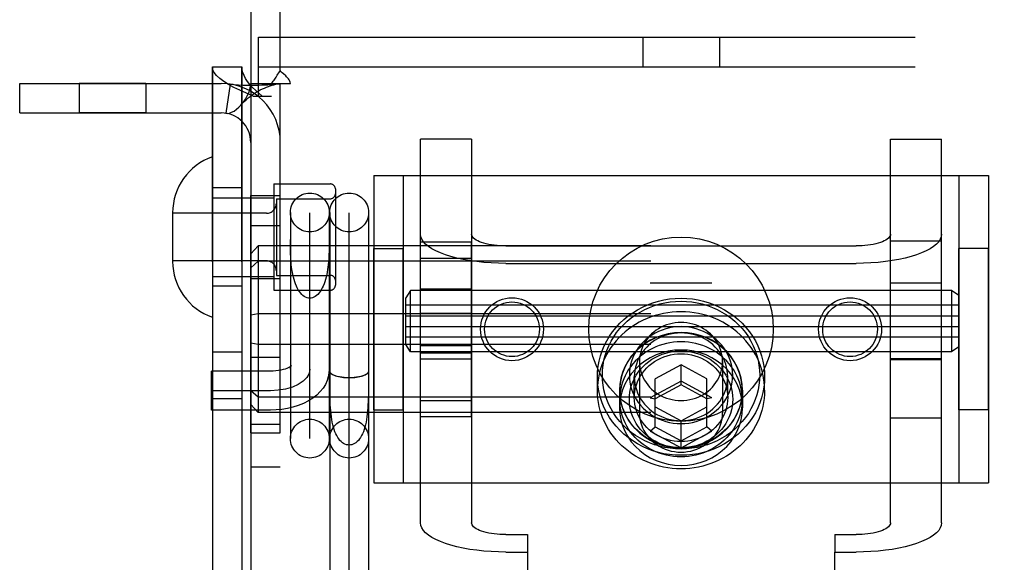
# Model space of a CAD drawing. Header units: inches. Extents: x 0 to 243, y 0 to 157.
# Tile 28 of 76: x 118.37 to 120.37, y 55.52 to 56.63. Entities that reach past the tile are written whole.
import ezdxf

# ---------------------------------------------------------------- set-up
doc = ezdxf.new("R2010")
doc.units = ezdxf.units.IN
doc.header["$LTSCALE"] = 13.357143
doc.header["$MEASUREMENT"] = 0
doc.linetypes.add('HIDDEN', pattern=[0.2, 0.1, -0.1])
doc.layers.get('0').update_dxf_attribs({"linetype": 'CONTINUOUS'})
for name, color, linetype in [('02___PRT_ALL_AXES', 7, 'CONTINUOUS'), ('03___PRT_ALL_CURVES', 7, 'CONTINUOUS'), ('DEFAULT_2', 8, 'HIDDEN')]:
    doc.layers.add(name, color=color, linetype=linetype)

msp = doc.modelspace()

# ---------------------------------------------------------------- linework, layer by layer
at = {"color": 3, "linetype": 'Continuous'}
msp.add_line((118.8394, 66.3734), (118.8394, 43.8734), dxfattribs=at)
at = {"layer": '02___PRT_ALL_AXES', "color": 8, "linetype": 'HIDDEN'}
for p, q in [((118.7614, 53.4644), (118.7614, 56.5324)), ((118.8214, 53.4644), (118.8214, 56.5324)), ((118.6261, 56.4984), (118.4901, 56.4984)), ((118.4901, 56.4984), (118.4901, 56.4384)), ((118.6261, 56.4984), (118.6261, 56.4384)), ((118.6261, 56.4384), (118.4901, 56.4384)), ((118.8864, 56.2939), (119.0014, 56.2939)), ((118.8864, 56.2939), (118.8864, 56.0779)), ((118.8214, 56.2859), (118.7614, 56.2859)), ((118.8394, 56.2704), (118.8994, 56.2704)), ((118.8394, 55.7874), (118.8394, 56.2704)), ((118.8994, 55.7874), (118.8994, 56.2704)), ((118.8394, 56.2094), (118.8994, 56.2094)), ((119.1844, 56.1761), (119.2884, 56.1761)), ((119.1844, 55.8207), (119.1844, 56.1761)), ((119.2884, 55.8207), (119.2884, 56.1761)), ((120.1404, 56.1784), (120.2444, 56.1784)), ((120.1404, 55.8184), (120.1404, 56.1784)), ((120.2444, 55.8184), (120.2444, 56.1784)), ((119.0894, 56.1624), (119.1494, 56.1624)), ((119.0894, 55.8344), (119.0894, 56.1624)), ((119.1494, 55.8344), (119.1494, 56.1624)), ((120.3394, 56.1624), (120.2794, 56.1624)), ((120.2794, 55.8344), (120.2794, 56.1624)), ((120.3394, 55.8344), (120.3394, 56.1624)), ((119.1844, 56.1432), (119.2884, 56.1432)), ((118.8394, 56.1014), (118.8994, 56.1014)), ((120.1404, 56.0928), (120.2444, 56.0928)), ((118.8214, 56.0859), (118.7614, 56.0859)), ((118.8864, 56.0779), (119.0014, 56.0779)), ((120.2644, 56.0773), (119.1644, 56.0773)), ((119.2884, 56.0798), (119.1844, 56.0798)), ((120.2794, 56.0473), (119.1544, 56.0473)), ((119.1544, 55.9823), (119.1544, 56.0473)), ((119.1844, 56.0312), (119.2884, 56.0312)), ((120.2794, 55.9823), (119.1544, 55.9823)), ((118.7614, 55.9524), (118.8214, 55.9524)), ((120.2644, 55.9523), (119.1644, 55.9523)), ((119.1844, 55.9656), (119.2884, 55.9656)), ((118.8394, 55.9414), (118.8994, 55.9414)), ((119.2884, 55.9498), (119.1844, 55.9498)), ((120.1404, 55.9368), (120.2444, 55.9368)), ((119.5444, 55.8742), (119.5444, 55.9016)), ((119.8844, 55.8742), (119.8844, 55.9016)), ((119.5894, 55.8742), (119.5894, 55.8387)), ((119.5899, 55.8558), (119.5899, 55.8742)), ((119.8389, 55.8558), (119.8389, 55.8742)), ((119.8394, 55.8742), (119.8394, 55.8387)), ((118.7614, 55.8574), (118.8214, 55.8574)), ((119.1844, 55.8535), (119.2884, 55.8535)), ((119.0894, 55.8344), (119.1494, 55.8344)), ((120.3394, 55.8344), (120.2794, 55.8344)), ((119.1844, 55.8207), (119.2884, 55.8207)), ((120.1404, 55.8184), (120.2444, 55.8184)), ((118.8394, 55.8054), (118.8994, 55.8054)), ((118.8394, 55.7874), (118.8994, 55.7874)), ((118.8394, 55.7184), (118.8994, 55.7184))]:
    msp.add_line(p, q, dxfattribs=at)
for points in [[(119.8844, 55.8742), (119.8841, 55.8826), (119.8834, 55.8909), (119.8823, 55.8992), (119.8806, 55.9075), (119.8786, 55.9156), (119.876, 55.9236), (119.8731, 55.9315), (119.8697, 55.9392), (119.8658, 55.9468), (119.8616, 55.9541), (119.8569, 55.9612), (119.8519, 55.9681), (119.8465, 55.9748), (119.8407, 55.9811), (119.8346, 55.9872), (119.8281, 55.993), (119.8213, 55.9984), (119.8143, 56.0035), (119.8069, 56.0082), (119.7994, 56.0126), (119.7915, 56.0166), (119.7835, 56.0202), (119.7753, 56.0234), (119.7669, 56.0262), (119.7584, 56.0285), (119.7497, 56.0305), (119.741, 56.032), (119.7321, 56.0331), (119.7233, 56.0338), (119.7144, 56.034), (119.7055, 56.0338), (119.6966, 56.0331), (119.6878, 56.032), (119.679, 56.0305), (119.6704, 56.0285), (119.6618, 56.0262), (119.6534, 56.0234), (119.6452, 56.0202), (119.6372, 56.0166), (119.6294, 56.0126), (119.6218, 56.0082), (119.6144, 56.0035), (119.6074, 55.9984), (119.6006, 55.993), (119.5941, 55.9872), (119.588, 55.9811), (119.5822, 55.9748), (119.5768, 55.9681), (119.5718, 55.9612), (119.5671, 55.9541), (119.5629, 55.9468), (119.5591, 55.9392), (119.5556, 55.9315), (119.5527, 55.9236), (119.5502, 55.9156), (119.5481, 55.9075), (119.5465, 55.8992), (119.5453, 55.8909), (119.5446, 55.8826), (119.5444, 55.8742)], [(119.8394, 55.8742), (119.8387, 55.8866), (119.8366, 55.8987), (119.8332, 55.9105), (119.8286, 55.922), (119.8226, 55.933), (119.8155, 55.9433), (119.8072, 55.9528), (119.798, 55.9615), (119.7878, 55.9693), (119.7769, 55.976), (119.7652, 55.9815), (119.753, 55.9859), (119.7403, 55.9891), (119.7274, 55.9911), (119.7144, 55.9917), (119.7013, 55.9911), (119.6884, 55.9891), (119.6757, 55.9859), (119.6635, 55.9815), (119.6519, 55.976), (119.6409, 55.9693), (119.6307, 55.9615), (119.6215, 55.9528), (119.6132, 55.9433), (119.6061, 55.933), (119.6002, 55.922), (119.5955, 55.9105), (119.5921, 55.8987), (119.5901, 55.8866), (119.5894, 55.8742)], [(119.8389, 55.8742), (119.8386, 55.8813), (119.8379, 55.8883), (119.8368, 55.8953), (119.8352, 55.9022), (119.8332, 55.909), (119.8308, 55.9157), (119.8279, 55.9223), (119.8246, 55.9286), (119.8209, 55.9348), (119.8168, 55.9407), (119.8124, 55.9464), (119.8075, 55.9518), (119.8024, 55.957), (119.7969, 55.9618), (119.7911, 55.9663), (119.7851, 55.9705), (119.7788, 55.9744), (119.7722, 55.9778), (119.7655, 55.9809), (119.7585, 55.9836), (119.7514, 55.9859), (119.7442, 55.9878), (119.7368, 55.9893), (119.7294, 55.9904), (119.7219, 55.991), (119.7144, 55.9912), (119.7068, 55.991), (119.6994, 55.9904), (119.6919, 55.9893), (119.6846, 55.9878), (119.6773, 55.9859), (119.6702, 55.9836), (119.6633, 55.9809), (119.6565, 55.9778), (119.6499, 55.9744), (119.6436, 55.9705), (119.6376, 55.9663), (119.6318, 55.9618), (119.6263, 55.957), (119.6212, 55.9518), (119.6164, 55.9464), (119.6119, 55.9407), (119.6078, 55.9348), (119.6041, 55.9286), (119.6008, 55.9223), (119.5979, 55.9157), (119.5955, 55.909), (119.5935, 55.9022), (119.5919, 55.8953), (119.5908, 55.8883), (119.5901, 55.8813), (119.5899, 55.8742)], [(119.8389, 55.8558), (119.8386, 55.8628), (119.8379, 55.8699), (119.8368, 55.8769), (119.8352, 55.8838), (119.8332, 55.8906), (119.8308, 55.8973), (119.8279, 55.9038), (119.8246, 55.9101), (119.8209, 55.9163), (119.8168, 55.9222), (119.8124, 55.9279), (119.8075, 55.9333), (119.8024, 55.9385), (119.7969, 55.9433), (119.7911, 55.9479), (119.7851, 55.9521), (119.7788, 55.9559), (119.7722, 55.9594), (119.7655, 55.9625), (119.7585, 55.9652), (119.7514, 55.9675), (119.7442, 55.9694), (119.7368, 55.9708), (119.7294, 55.9719), (119.7219, 55.9725), (119.7144, 55.9728), (119.7068, 55.9725), (119.6994, 55.9719), (119.6919, 55.9708), (119.6846, 55.9694), (119.6773, 55.9675), (119.6702, 55.9652), (119.6633, 55.9625), (119.6565, 55.9594), (119.6499, 55.9559), (119.6436, 55.9521), (119.6376, 55.9479), (119.6318, 55.9433), (119.6263, 55.9385), (119.6212, 55.9333), (119.6164, 55.9279), (119.6119, 55.9222), (119.6078, 55.9163), (119.6041, 55.9101), (119.6008, 55.9038), (119.5979, 55.8973), (119.5955, 55.8906), (119.5935, 55.8838), (119.5919, 55.8769), (119.5908, 55.8699), (119.5901, 55.8628), (119.5899, 55.8558)], [(119.8394, 55.8387), (119.8387, 55.851), (119.8366, 55.8631), (119.8332, 55.875), (119.8286, 55.8864), (119.8226, 55.8974), (119.8155, 55.9077), (119.8072, 55.9173), (119.798, 55.926), (119.7878, 55.9337), (119.7769, 55.9404), (119.7652, 55.946), (119.753, 55.9504), (119.7403, 55.9536), (119.7274, 55.9555), (119.7144, 55.9561), (119.7013, 55.9555), (119.6884, 55.9536), (119.6757, 55.9504), (119.6635, 55.946), (119.6519, 55.9404), (119.6409, 55.9337), (119.6307, 55.926), (119.6215, 55.9173), (119.6132, 55.9077), (119.6061, 55.8974), (119.6002, 55.8864), (119.5955, 55.875), (119.5921, 55.8631), (119.5901, 55.851), (119.5894, 55.8387)], [(119.8844, 55.8742), (119.8841, 55.8659), (119.8834, 55.8575), (119.8823, 55.8492), (119.8806, 55.841), (119.8786, 55.8329), (119.876, 55.8249), (119.8731, 55.817), (119.8697, 55.8093), (119.8658, 55.8017), (119.8616, 55.7944), (119.8569, 55.7872), (119.8519, 55.7803), (119.8465, 55.7737), (119.8407, 55.7673), (119.8346, 55.7613), (119.8281, 55.7555), (119.8213, 55.7501), (119.8143, 55.745), (119.8069, 55.7403), (119.7994, 55.7359), (119.7915, 55.7319), (119.7835, 55.7283), (119.7753, 55.7251), (119.7669, 55.7223), (119.7584, 55.7199), (119.7497, 55.718), (119.741, 55.7165), (119.7321, 55.7154), (119.7233, 55.7147), (119.7144, 55.7145), (119.7055, 55.7147), (119.6966, 55.7154), (119.6878, 55.7165), (119.679, 55.718), (119.6704, 55.7199), (119.6618, 55.7223), (119.6534, 55.7251), (119.6452, 55.7283), (119.6372, 55.7319), (119.6294, 55.7359), (119.6218, 55.7403), (119.6144, 55.745), (119.6074, 55.7501), (119.6006, 55.7555), (119.5941, 55.7613), (119.588, 55.7673), (119.5822, 55.7737), (119.5768, 55.7803), (119.5718, 55.7872), (119.5671, 55.7944), (119.5629, 55.8017), (119.5591, 55.8093), (119.5556, 55.817), (119.5527, 55.8249), (119.5502, 55.8329), (119.5481, 55.841), (119.5465, 55.8492), (119.5453, 55.8575), (119.5446, 55.8659), (119.5444, 55.8742)], [(119.5894, 55.8742), (119.5901, 55.8619), (119.5921, 55.8498), (119.5955, 55.8379), (119.6002, 55.8265), (119.6061, 55.8155), (119.6132, 55.8052), (119.6215, 55.7956), (119.6307, 55.7869), (119.6409, 55.7792), (119.6519, 55.7725), (119.6635, 55.7669), (119.6757, 55.7625), (119.6884, 55.7593), (119.7013, 55.7574), (119.7144, 55.7568), (119.7274, 55.7574), (119.7403, 55.7593), (119.753, 55.7625), (119.7652, 55.7669), (119.7769, 55.7725), (119.7878, 55.7792), (119.798, 55.7869), (119.8072, 55.7956), (119.8155, 55.8052), (119.8226, 55.8155), (119.8286, 55.8265), (119.8332, 55.8379), (119.8366, 55.8498), (119.8387, 55.8619), (119.8394, 55.8742)], [(119.8389, 55.8742), (119.8386, 55.8672), (119.8379, 55.8601), (119.8368, 55.8531), (119.8352, 55.8462), (119.8332, 55.8394), (119.8308, 55.8328), (119.8279, 55.8262), (119.8246, 55.8199), (119.8209, 55.8137), (119.8168, 55.8078), (119.8124, 55.8021), (119.8075, 55.7967), (119.8024, 55.7915), (119.7969, 55.7867), (119.7911, 55.7821), (119.7851, 55.778), (119.7788, 55.7741), (119.7722, 55.7706), (119.7655, 55.7676), (119.7585, 55.7648), (119.7514, 55.7625), (119.7442, 55.7606), (119.7368, 55.7592), (119.7294, 55.7581), (119.7219, 55.7575), (119.7144, 55.7572), (119.7068, 55.7575), (119.6994, 55.7581), (119.6919, 55.7592), (119.6846, 55.7606), (119.6773, 55.7625), (119.6702, 55.7648), (119.6633, 55.7676), (119.6565, 55.7706), (119.6499, 55.7741), (119.6436, 55.778), (119.6376, 55.7821), (119.6318, 55.7867), (119.6263, 55.7915), (119.6212, 55.7967), (119.6164, 55.8021), (119.6119, 55.8078), (119.6078, 55.8137), (119.6041, 55.8199), (119.6008, 55.8262), (119.5979, 55.8328), (119.5955, 55.8394), (119.5935, 55.8462), (119.5919, 55.8531), (119.5908, 55.8601), (119.5901, 55.8672), (119.5899, 55.8742)], [(119.8389, 55.8558), (119.8386, 55.8487), (119.8379, 55.8417), (119.8368, 55.8347), (119.8352, 55.8278), (119.8332, 55.821), (119.8308, 55.8143), (119.8279, 55.8078), (119.8246, 55.8014), (119.8209, 55.7952), (119.8168, 55.7893), (119.8124, 55.7836), (119.8075, 55.7782), (119.8024, 55.773), (119.7969, 55.7682), (119.7911, 55.7637), (119.7851, 55.7595), (119.7788, 55.7556), (119.7722, 55.7522), (119.7655, 55.7491), (119.7585, 55.7464), (119.7514, 55.7441), (119.7442, 55.7422), (119.7368, 55.7407), (119.7294, 55.7396), (119.7219, 55.739), (119.7144, 55.7388), (119.7068, 55.739), (119.6994, 55.7396), (119.6919, 55.7407), (119.6846, 55.7422), (119.6773, 55.7441), (119.6702, 55.7464), (119.6633, 55.7491), (119.6565, 55.7522), (119.6499, 55.7556), (119.6436, 55.7595), (119.6376, 55.7637), (119.6318, 55.7682), (119.6263, 55.773), (119.6212, 55.7782), (119.6164, 55.7836), (119.6119, 55.7893), (119.6078, 55.7952), (119.6041, 55.8014), (119.6008, 55.8078), (119.5979, 55.8143), (119.5955, 55.821), (119.5935, 55.8278), (119.5919, 55.8347), (119.5908, 55.8417), (119.5901, 55.8487), (119.5899, 55.8558)], [(119.5894, 55.8387), (119.5901, 55.8263), (119.5921, 55.8142), (119.5955, 55.8024), (119.6002, 55.7909), (119.6061, 55.7799), (119.6132, 55.7696), (119.6215, 55.7601), (119.6307, 55.7514), (119.6409, 55.7436), (119.6519, 55.7369), (119.6635, 55.7314), (119.6757, 55.727), (119.6884, 55.7238), (119.7013, 55.7218), (119.7144, 55.7212), (119.7274, 55.7218), (119.7403, 55.7238), (119.753, 55.727), (119.7652, 55.7314), (119.7769, 55.7369), (119.7878, 55.7436), (119.798, 55.7514), (119.8072, 55.7601), (119.8155, 55.7696), (119.8226, 55.7799), (119.8286, 55.7909), (119.8332, 55.8024), (119.8366, 55.8142), (119.8387, 55.8263), (119.8394, 55.8387)]]:
    msp.add_lwpolyline(points, dxfattribs=at)
for centre, radius in [((119.7144, 55.9984), 0.1875), ((119.3706, 55.9984), 0.064), ((119.3706, 55.9984), 0.0556), ((120.0581, 55.9984), 0.064), ((120.0581, 55.9984), 0.0556)]:
    msp.add_circle(centre, radius, dxfattribs=at)
at = {"layer": '03___PRT_ALL_CURVES', "color": 8, "linetype": 'HIDDEN'}
for p, q in [((118.9594, 55.7762), (118.9594, 56.2355)), ((119.0394, 55.4225), (119.0394, 56.2355)), ((118.8794, 55.8734), (118.7594, 55.8734))]:
    msp.add_line(p, q, dxfattribs=at)
msp.add_lwpolyline([(118.9594, 55.917), (118.9578, 55.9086), (118.9533, 55.9004), (118.946, 55.8929), (118.9359, 55.8862), (118.9239, 55.8808), (118.9101, 55.8767), (118.8952, 55.8743), (118.8794, 55.8734)], dxfattribs=at)
at = {"layer": 'DEFAULT_2', "color": 8, "linetype": 'HIDDEN'}
for p, q in [((119.6519, 58.0224), (119.6519, 52.7724)), ((119.7769, 58.0224), (119.7769, 52.7724)), ((118.8994, 56.5246), (118.8994, 57.3734)), ((118.8549, 56.5924), (120.5739, 56.5924)), ((118.8549, 56.4724), (118.8549, 56.5924)), ((119.6364, 56.5924), (119.6364, 56.5324)), ((119.7924, 56.5924), (119.7924, 56.5324)), ((118.7614, 56.5324), (118.8214, 56.5324)), ((118.7614, 56.5324), (118.7614, 53.4644)), ((118.8214, 56.5324), (118.8214, 53.4644)), ((118.8549, 56.5324), (120.5739, 56.5324)), ((118.3694, 56.4984), (118.7794, 56.4984)), ((118.3694, 56.4384), (118.3694, 56.4984)), ((118.7972, 56.4971), (118.7883, 56.4377)), ((118.8394, 56.4984), (118.881, 56.4984)), ((118.881, 56.4984), (118.9202, 56.4984)), ((118.8994, 53.4984), (118.8994, 56.4984)), ((118.8443, 56.4724), (118.8814, 56.4724)), ((118.3694, 56.4384), (118.7794, 56.4384)), ((119.2884, 56.3848), (119.1844, 56.3848)), ((119.1844, 55.6045), (119.1844, 56.3848)), ((119.2884, 56.3848), (119.2884, 55.6045)), ((120.1404, 56.3848), (120.2444, 56.3848)), ((120.1404, 55.6045), (120.1404, 56.3848)), ((120.2444, 55.6045), (120.2444, 56.3848)), ((119.0894, 56.3109), (120.3394, 56.3109)), ((119.0894, 56.3109), (119.0894, 55.6859)), ((119.1494, 56.3109), (119.1494, 55.6859)), ((120.2794, 56.3109), (120.2794, 55.6859)), ((120.3394, 56.3109), (120.3394, 55.6859)), ((119.0114, 56.2839), (119.0114, 56.0879)), ((118.7614, 56.2659), (118.8864, 56.2659)), ((118.8914, 56.2639), (119.0014, 56.2639)), ((118.8914, 56.2639), (118.8914, 56.1079)), ((118.6804, 56.2354), (118.6804, 56.1364)), ((118.8714, 56.2344), (118.6804, 56.2344)), ((118.9199, 56.2358), (118.9199, 55.7759)), ((118.9989, 56.2358), (118.9989, 55.7759)), ((118.9999, 56.2358), (118.9999, 55.4225)), ((119.0789, 56.2358), (119.0789, 55.4225)), ((118.9199, 56.1711), (118.9199, 56.1807)), ((118.8544, 56.1679), (118.8394, 56.1517)), ((122.3244, 56.1679), (118.8544, 56.1679)), ((118.8544, 56.1679), (118.8544, 55.8288)), ((119.3584, 56.1679), (120.0704, 56.1679)), ((118.8714, 56.1374), (118.6804, 56.1374)), ((118.8544, 56.1366), (118.8394, 56.1233)), ((122.3244, 56.1366), (118.8544, 56.1366)), ((119.3584, 56.1323), (120.0704, 56.1323)), ((118.7614, 56.1059), (118.8864, 56.1059)), ((118.8914, 56.1079), (119.0014, 56.1079)), ((119.7769, 56.0924), (119.6519, 56.0924)), ((119.1644, 56.0773), (119.1544, 56.0623)), ((119.1644, 55.9523), (119.1644, 56.0773)), ((120.2794, 56.0673), (120.2644, 56.0773)), ((120.2644, 56.0773), (120.2644, 55.9523)), ((119.1544, 56.0258), (119.1544, 56.0623)), ((118.8544, 56.0297), (118.8394, 56.0267)), ((122.3244, 56.0297), (118.8544, 56.0297)), ((119.1544, 56.0258), (120.2794, 56.0258)), ((119.1544, 56.0038), (120.2794, 56.0038)), ((119.1544, 55.9673), (119.1544, 56.0038)), ((118.8544, 55.9671), (118.8394, 55.9701)), ((122.3244, 55.9671), (118.8544, 55.9671)), ((119.1644, 55.9523), (119.1544, 55.9673)), ((119.7769, 55.9524), (119.6519, 55.9524)), ((120.2794, 55.9623), (120.2644, 55.9523)), ((119.1844, 55.9383), (119.2884, 55.9383)), ((119.6299, 55.9327), (119.6299, 55.8284)), ((119.7989, 55.9327), (119.7989, 55.8284)), ((120.2444, 55.9383), (120.1404, 55.9383)), ((118.8794, 55.9129), (118.7594, 55.9129)), ((118.7594, 55.8339), (118.7594, 55.9129)), ((118.9999, 55.913), (118.9999, 55.9129)), ((119.0789, 55.9129), (119.0789, 55.913)), ((119.7144, 55.9261), (119.6619, 55.8976)), ((119.7669, 55.8976), (119.7144, 55.9261)), ((119.7144, 55.8851), (119.7144, 55.9261)), ((118.9999, 55.8847), (118.9999, 55.8987)), ((119.6194, 55.8592), (119.6194, 55.9016)), ((119.7144, 55.8925), (119.6519, 55.8586)), ((119.6619, 55.7996), (119.6619, 55.8976)), ((119.7769, 55.8586), (119.7144, 55.8925)), ((119.7669, 55.7996), (119.7669, 55.8976)), ((119.8094, 55.8592), (119.8094, 55.9016)), ((118.8544, 55.8602), (118.8394, 55.8734)), ((119.7144, 55.8851), (119.6619, 55.8566)), ((119.7669, 55.8566), (119.7144, 55.8851)), ((122.3244, 55.8602), (118.8544, 55.8602)), ((119.6519, 55.8586), (119.6619, 55.8566)), ((119.7769, 55.8586), (119.7669, 55.8566)), ((118.8794, 55.8339), (118.7594, 55.8339)), ((118.8544, 55.8288), (118.8394, 55.8451)), ((119.6619, 55.8407), (119.7144, 55.8122)), ((119.7144, 55.8122), (119.7669, 55.8407)), ((122.3244, 55.8288), (118.8544, 55.8288)), ((119.7144, 55.7569), (119.7144, 55.8122)), ((119.6519, 55.7908), (119.6619, 55.7996)), ((119.6519, 55.7908), (119.7144, 55.7569)), ((119.6619, 55.7996), (119.7144, 55.7711)), ((119.7144, 55.7711), (119.7669, 55.7996)), ((119.7144, 55.7569), (119.7769, 55.7908)), ((119.7769, 55.7908), (119.7669, 55.7996)), ((119.0894, 55.6859), (120.3394, 55.6859)), ((119.3584, 55.5806), (119.4019, 55.5806)), ((119.4019, 55.5806), (119.4019, 55.545)), ((120.0269, 55.5806), (120.0704, 55.5806)), ((120.0269, 55.5806), (120.0269, 55.545)), ((119.3584, 55.545), (119.4019, 55.545)), ((119.4019, 55.545), (119.4019, 54.6053)), ((120.0269, 55.545), (120.0704, 55.545)), ((120.0269, 54.6053), (120.0269, 55.545))]:
    msp.add_line(p, q, dxfattribs=at)
for points in [[(118.8443, 56.4724), (118.8303, 56.4784), (118.8171, 56.4844), (118.8049, 56.4904), (118.7939, 56.4964), (118.7843, 56.5024), (118.7762, 56.5084), (118.7698, 56.5144), (118.7651, 56.5204), (118.7623, 56.5264), (118.7614, 56.5324)], [(118.8628, 56.4724), (118.8558, 56.4784), (118.8492, 56.4844), (118.8431, 56.4904), (118.8376, 56.4964), (118.8328, 56.5024), (118.8288, 56.5084), (118.8256, 56.5144), (118.8232, 56.5204), (118.8218, 56.5264), (118.8214, 56.5324)], [(118.881, 56.4984), (118.8832, 56.5008), (118.8851, 56.503), (118.8868, 56.5052), (118.8882, 56.5072), (118.8896, 56.5092), (118.8908, 56.5112), (118.8933, 56.5153)], [(118.8933, 56.5153), (118.8947, 56.5176), (118.8963, 56.52), (118.8978, 56.5223), (118.8994, 56.5246)], [(118.9058, 56.5179), (118.9035, 56.52), (118.9014, 56.5222), (118.8994, 56.5246)], [(118.9202, 56.4984), (118.9196, 56.5007), (118.9188, 56.5031), (118.9175, 56.5055), (118.9159, 56.5079), (118.9142, 56.5099), (118.9123, 56.5119), (118.9103, 56.5138), (118.9058, 56.5179)], [(118.7972, 56.4971), (118.8056, 56.4961), (118.8146, 56.4954), (118.8236, 56.495), (118.8324, 56.4949), (118.8406, 56.4949), (118.8483, 56.495), (118.8553, 56.4952), (118.8618, 56.4954), (118.8679, 56.4956), (118.8737, 56.4959), (118.8792, 56.4963), (118.8842, 56.4966), (118.8886, 56.497), (118.8924, 56.4973), (118.8954, 56.4976), (118.8969, 56.4978)], [(118.8193, 56.4545), (118.8198, 56.4551), (118.8242, 56.4605), (118.8283, 56.4665), (118.832, 56.4729), (118.8351, 56.4796), (118.8375, 56.4863), (118.8389, 56.4926), (118.8394, 56.4984)], [(118.8193, 56.4545), (118.8221, 56.4575), (118.826, 56.4615), (118.83, 56.4653), (118.8341, 56.4688), (118.8381, 56.472), (118.8422, 56.4751), (118.8463, 56.4779), (118.8504, 56.4805), (118.8546, 56.483), (118.8587, 56.4852), (118.8629, 56.4873), (118.867, 56.4891), (118.8711, 56.4908), (118.8751, 56.4923), (118.879, 56.4937), (118.8829, 56.4948), (118.8865, 56.4958), (118.8901, 56.4966), (118.8934, 56.4973), (118.8965, 56.4978), (118.8976, 56.4979)], [(118.8976, 56.4979), (118.8989, 56.4982), (118.8994, 56.4984)], [(118.7883, 56.4377), (118.7917, 56.4376), (118.7958, 56.4382), (118.8004, 56.4397), (118.8053, 56.4423), (118.8103, 56.4458), (118.8152, 56.4502), (118.8193, 56.4545)], [(119.3584, 56.1323), (119.3431, 56.1326), (119.3281, 56.1332), (119.3133, 56.1344), (119.2988, 56.1359), (119.2848, 56.1379), (119.2714, 56.1403), (119.2586, 56.1431), (119.2465, 56.1462), (119.2353, 56.1498), (119.2251, 56.1536), (119.2158, 56.1577), (119.2077, 56.1621), (119.2007, 56.1667), (119.1949, 56.1715), (119.1903, 56.1764), (119.187, 56.1815), (119.185, 56.1866), (119.1844, 56.1918)], [(119.3584, 56.1679), (119.3522, 56.168), (119.3462, 56.1683), (119.3402, 56.1687), (119.3344, 56.1693), (119.3288, 56.1701), (119.3234, 56.1711), (119.3182, 56.1722), (119.3134, 56.1735), (119.3089, 56.1749), (119.3047, 56.1764), (119.301, 56.1781), (119.2977, 56.1799), (119.2949, 56.1817), (119.2926, 56.1836), (119.2907, 56.1856), (119.2894, 56.1877), (119.2886, 56.1897), (119.2884, 56.1918)], [(120.1404, 56.1918), (120.1401, 56.1897), (120.1393, 56.1877), (120.138, 56.1856), (120.1361, 56.1836), (120.1338, 56.1817), (120.131, 56.1799), (120.1277, 56.1781), (120.124, 56.1764), (120.1199, 56.1749), (120.1154, 56.1735), (120.1105, 56.1722), (120.1054, 56.1711), (120.0999, 56.1701), (120.0943, 56.1693), (120.0885, 56.1687), (120.0825, 56.1683), (120.0765, 56.168), (120.0704, 56.1679)], [(120.2444, 56.1918), (120.2437, 56.1866), (120.2417, 56.1815), (120.2384, 56.1764), (120.2339, 56.1715), (120.2281, 56.1667), (120.221, 56.1621), (120.2129, 56.1577), (120.2036, 56.1536), (120.1934, 56.1498), (120.1822, 56.1462), (120.1702, 56.1431), (120.1574, 56.1403), (120.1439, 56.1379), (120.1299, 56.1359), (120.1154, 56.1344), (120.1006, 56.1332), (120.0856, 56.1326), (120.0704, 56.1323)], [(118.9594, 56.0615), (118.9565, 56.0617), (118.9537, 56.0624), (118.9509, 56.0635), (118.9481, 56.065), (118.9455, 56.067), (118.9429, 56.0693), (118.9404, 56.0721), (118.9381, 56.0752), (118.9359, 56.0786), (118.9339, 56.0823), (118.932, 56.0863), (118.9303, 56.0906), (118.9287, 56.0951), (118.9273, 56.0997), (118.926, 56.1046), (118.9249, 56.1095), (118.924, 56.1146), (118.9231, 56.1197), (118.9224, 56.1249), (118.9218, 56.1302), (118.9213, 56.1354), (118.9209, 56.1407), (118.9206, 56.1459), (118.9204, 56.1511), (118.9202, 56.1562), (118.9201, 56.1612), (118.92, 56.1662), (118.9199, 56.1711)], [(118.9988, 56.1807), (118.9988, 56.1711), (118.9987, 56.1662), (118.9986, 56.1612), (118.9985, 56.1562), (118.9983, 56.1511), (118.9981, 56.1459), (118.9978, 56.1407), (118.9974, 56.1354), (118.9969, 56.1302), (118.9963, 56.1249), (118.9956, 56.1197), (118.9947, 56.1146), (118.9938, 56.1095), (118.9927, 56.1046), (118.9914, 56.0997), (118.99, 56.0951), (118.9884, 56.0906), (118.9867, 56.0863), (118.9848, 56.0823), (118.9828, 56.0786), (118.9806, 56.0752), (118.9783, 56.0721), (118.9758, 56.0693), (118.9733, 56.067), (118.9706, 56.065), (118.9679, 56.0635), (118.9651, 56.0624), (118.9622, 56.0617), (118.9594, 56.0615)], [(119.5444, 55.9016), (119.5447, 55.9123), (119.5459, 55.923), (119.5478, 55.9337), (119.5505, 55.9443), (119.554, 55.9547), (119.5582, 55.9648), (119.5632, 55.9747), (119.5689, 55.9843), (119.5753, 55.9934), (119.5823, 56.0022), (119.5899, 56.0104), (119.5981, 56.0182), (119.6069, 56.0254), (119.6161, 56.032), (119.6258, 56.038), (119.636, 56.0434), (119.6465, 56.0481), (119.6573, 56.0521), (119.6684, 56.0554), (119.6797, 56.058), (119.6912, 56.0599), (119.7027, 56.061), (119.7144, 56.0613), (119.726, 56.061), (119.7376, 56.0599), (119.749, 56.058), (119.7603, 56.0554), (119.7714, 56.0521), (119.7822, 56.0481), (119.7927, 56.0434), (119.8029, 56.038), (119.8126, 56.032), (119.8218, 56.0254), (119.8306, 56.0182), (119.8388, 56.0104), (119.8464, 56.0022), (119.8534, 55.9934), (119.8598, 55.9843), (119.8655, 55.9747), (119.8705, 55.9648), (119.8747, 55.9547), (119.8782, 55.9443), (119.8809, 55.9337), (119.8828, 55.923), (119.884, 55.9123), (119.8844, 55.9016)], [(119.5544, 55.905), (119.5547, 55.9151), (119.5558, 55.9252), (119.5576, 55.9352), (119.5602, 55.9452), (119.5634, 55.955), (119.5674, 55.9645), (119.5721, 55.9738), (119.5775, 55.9828), (119.5834, 55.9915), (119.59, 55.9997), (119.5972, 56.0074), (119.605, 56.0147), (119.6132, 56.0215), (119.6219, 56.0277), (119.6311, 56.0334), (119.6406, 56.0384), (119.6505, 56.0429), (119.6607, 56.0466), (119.6711, 56.0498), (119.6817, 56.0522), (119.6925, 56.054), (119.7034, 56.055), (119.7144, 56.0554), (119.7253, 56.055), (119.7362, 56.054), (119.747, 56.0522), (119.7576, 56.0498), (119.7681, 56.0467), (119.7782, 56.0429), (119.7881, 56.0384), (119.7977, 56.0334), (119.8068, 56.0277), (119.8155, 56.0215), (119.8238, 56.0147), (119.8315, 56.0074), (119.8387, 55.9997), (119.8453, 55.9915), (119.8513, 55.9828), (119.8566, 55.9739), (119.8613, 55.9645), (119.8653, 55.955), (119.8685, 55.9452), (119.8711, 55.9352), (119.8729, 55.9252), (119.874, 55.9151), (119.8744, 55.905)], [(119.7144, 56.0121), (119.7083, 56.0119), (119.7023, 56.0113), (119.6964, 56.0103), (119.6906, 56.0089), (119.6848, 56.0071), (119.6793, 56.005), (119.6739, 56.0024), (119.6687, 55.9995), (119.6637, 55.9963), (119.659, 55.9927), (119.6546, 55.9889), (119.6505, 55.9847), (119.6467, 55.9803), (119.6433, 55.9757), (119.6402, 55.9708), (119.6375, 55.9657), (119.6352, 55.9605), (119.6333, 55.9551), (119.6318, 55.9496), (119.6307, 55.944), (119.6301, 55.9384), (119.6299, 55.9327)], [(119.7989, 55.9327), (119.7986, 55.9384), (119.798, 55.944), (119.7969, 55.9496), (119.7954, 55.9551), (119.7935, 55.9605), (119.7912, 55.9657), (119.7885, 55.9708), (119.7854, 55.9757), (119.782, 55.9803), (119.7782, 55.9847), (119.7741, 55.9889), (119.7697, 55.9927), (119.765, 55.9963), (119.76, 55.9995), (119.7549, 56.0024), (119.7495, 56.005), (119.7439, 56.0071), (119.7382, 56.0089), (119.7323, 56.0103), (119.7264, 56.0113), (119.7204, 56.0119), (119.7144, 56.0121)], [(119.8194, 55.905), (119.8191, 55.9122), (119.8182, 55.9194), (119.8168, 55.9266), (119.8148, 55.9337), (119.8122, 55.9407), (119.8091, 55.9476), (119.8054, 55.9542), (119.8012, 55.9605), (119.7965, 55.9664), (119.7914, 55.972), (119.7859, 55.9773), (119.7799, 55.9821), (119.7736, 55.9865), (119.767, 55.9904), (119.76, 55.9939), (119.7528, 55.9968), (119.7454, 55.9993), (119.7378, 56.0012), (119.73, 56.0026), (119.7222, 56.0034), (119.7144, 56.0037), (119.7065, 56.0034), (119.6987, 56.0026), (119.6909, 56.0012), (119.6833, 55.9993), (119.6759, 55.9968), (119.6687, 55.9939), (119.6617, 55.9904), (119.6551, 55.9865), (119.6488, 55.9821), (119.6428, 55.9773), (119.6373, 55.972), (119.6322, 55.9664), (119.6275, 55.9604), (119.6233, 55.9541), (119.6196, 55.9476), (119.6165, 55.9407), (119.6139, 55.9337), (119.6119, 55.9266), (119.6105, 55.9194), (119.6096, 55.9122), (119.6094, 55.905)], [(119.8094, 55.9016), (119.8091, 55.9081), (119.8083, 55.9146), (119.8071, 55.9211), (119.8052, 55.9276), (119.8029, 55.9339), (119.8001, 55.9401), (119.7967, 55.9461), (119.7929, 55.9518), (119.7887, 55.9572), (119.7841, 55.9622), (119.7791, 55.967), (119.7737, 55.9713), (119.768, 55.9753), (119.762, 55.9789), (119.7557, 55.982), (119.7491, 55.9847), (119.7424, 55.9869), (119.7355, 55.9886), (119.7285, 55.9899), (119.7215, 55.9906), (119.7144, 55.9909), (119.7072, 55.9906), (119.7002, 55.9899), (119.6932, 55.9886), (119.6863, 55.9869), (119.6796, 55.9847), (119.673, 55.982), (119.6668, 55.9789), (119.6607, 55.9753), (119.655, 55.9713), (119.6496, 55.967), (119.6446, 55.9622), (119.64, 55.9571), (119.6358, 55.9517), (119.632, 55.946), (119.6286, 55.9401), (119.6258, 55.9339), (119.6235, 55.9276), (119.6217, 55.9211), (119.6204, 55.9146), (119.6196, 55.9081), (119.6194, 55.9016)], [(119.6094, 55.8558), (119.6096, 55.863), (119.6105, 55.8702), (119.6119, 55.8774), (119.6139, 55.8845), (119.6165, 55.8915), (119.6196, 55.8983), (119.6233, 55.9049), (119.6275, 55.9112), (119.6322, 55.9172), (119.6373, 55.9228), (119.6428, 55.928), (119.6488, 55.9328), (119.6551, 55.9372), (119.6617, 55.9412), (119.6687, 55.9446), (119.6759, 55.9476), (119.6833, 55.95), (119.6909, 55.952), (119.6987, 55.9533), (119.7065, 55.9542), (119.7144, 55.9544), (119.7222, 55.9542), (119.73, 55.9533), (119.7378, 55.952), (119.7454, 55.95), (119.7528, 55.9476), (119.76, 55.9446), (119.767, 55.9412), (119.7736, 55.9372), (119.7799, 55.9328), (119.7859, 55.928), (119.7914, 55.9228), (119.7965, 55.9172), (119.8012, 55.9112), (119.8054, 55.9049), (119.8091, 55.8983), (119.8122, 55.8915), (119.8148, 55.8845), (119.8168, 55.8774), (119.8182, 55.8702), (119.8191, 55.863), (119.8194, 55.8558)], [(119.6194, 55.8592), (119.6196, 55.8657), (119.6204, 55.8722), (119.6217, 55.8787), (119.6235, 55.8852), (119.6258, 55.8915), (119.6286, 55.8977), (119.632, 55.9036), (119.6358, 55.9093), (119.64, 55.9147), (119.6446, 55.9198), (119.6496, 55.9245), (119.655, 55.9289), (119.6607, 55.9329), (119.6668, 55.9364), (119.673, 55.9396), (119.6796, 55.9423), (119.6863, 55.9445), (119.6932, 55.9462), (119.7002, 55.9475), (119.7072, 55.9482), (119.7144, 55.9485), (119.7215, 55.9482), (119.7285, 55.9475), (119.7355, 55.9462), (119.7424, 55.9445), (119.7491, 55.9423), (119.7557, 55.9396), (119.762, 55.9364), (119.768, 55.9329), (119.7737, 55.9289), (119.7791, 55.9245), (119.7841, 55.9198), (119.7887, 55.9147), (119.7929, 55.9093), (119.7967, 55.9036), (119.8001, 55.8977), (119.8029, 55.8915), (119.8052, 55.8852), (119.8071, 55.8787), (119.8083, 55.8722), (119.8091, 55.8657), (119.8094, 55.8592)], [(119.6299, 55.9327), (119.6301, 55.9271), (119.6307, 55.9214), (119.6318, 55.9158), (119.6333, 55.9103), (119.6352, 55.905), (119.6375, 55.8997), (119.6402, 55.8947), (119.6433, 55.8898), (119.6467, 55.8851), (119.6505, 55.8807), (119.6546, 55.8766), (119.659, 55.8727), (119.6637, 55.8692), (119.6687, 55.8659), (119.6739, 55.863), (119.6793, 55.8605), (119.6848, 55.8583), (119.6906, 55.8565), (119.6964, 55.8551), (119.7023, 55.8541), (119.7083, 55.8535), (119.7144, 55.8533)], [(119.7144, 55.8533), (119.7204, 55.8535), (119.7264, 55.8541), (119.7323, 55.8551), (119.7382, 55.8565), (119.7439, 55.8583), (119.7495, 55.8605), (119.7549, 55.863), (119.76, 55.8659), (119.765, 55.8692), (119.7697, 55.8727), (119.7741, 55.8766), (119.7782, 55.8807), (119.782, 55.8851), (119.7854, 55.8898), (119.7885, 55.8947), (119.7912, 55.8997), (119.7935, 55.905), (119.7954, 55.9103), (119.7969, 55.9158), (119.798, 55.9214), (119.7986, 55.9271), (119.7989, 55.9327)], [(118.9215, 55.9238), (118.9217, 55.924), (118.9218, 55.9243), (118.9216, 55.924), (118.9208, 55.9233), (118.9196, 55.9224), (118.9178, 55.9213), (118.9154, 55.92), (118.9125, 55.9187), (118.909, 55.9174), (118.905, 55.9162), (118.9005, 55.9151), (118.8956, 55.9142), (118.8904, 55.9135), (118.885, 55.913), (118.8794, 55.9129)], [(118.9989, 55.917), (118.9984, 55.9093), (118.9969, 55.9015), (118.9945, 55.8938), (118.991, 55.8862), (118.9864, 55.8787), (118.9806, 55.8714), (118.9736, 55.8645), (118.9655, 55.8582), (118.9564, 55.8524), (118.9464, 55.8473), (118.9359, 55.8431), (118.9249, 55.8397), (118.9137, 55.8371), (118.9024, 55.8353), (118.8909, 55.8342), (118.8794, 55.8339)], [(118.9199, 55.917), (118.9201, 55.9196), (118.9206, 55.9217), (118.9212, 55.9232), (118.9215, 55.9238)], [(119.0789, 55.9129), (119.0785, 55.9111), (119.0775, 55.9095), (119.0758, 55.9078), (119.0736, 55.9063), (119.0707, 55.9049), (119.0673, 55.9036), (119.0634, 55.9024), (119.0591, 55.9015), (119.0545, 55.9007), (119.0496, 55.9002), (119.0445, 55.8998), (119.0394, 55.8997), (119.0342, 55.8998), (119.0291, 55.9002), (119.0242, 55.9007), (119.0196, 55.9015), (119.0153, 55.9024), (119.0114, 55.9036), (119.008, 55.9049), (119.0051, 55.9063), (119.0029, 55.9078), (119.0012, 55.9095), (119.0002, 55.9111), (118.9999, 55.9129)], [(119.0001, 55.9116), (119.0007, 55.9103), (119.0017, 55.9091), (119.0031, 55.9079), (119.0047, 55.9067), (119.0067, 55.9057), (119.0091, 55.9046), (119.0117, 55.9037), (119.0145, 55.9028), (119.0176, 55.9021), (119.0209, 55.9014), (119.0244, 55.9009), (119.028, 55.9005), (119.0317, 55.9002), (119.0355, 55.9), (119.0394, 55.8999)], [(119.0394, 55.8999), (119.0432, 55.9), (119.047, 55.9002), (119.0507, 55.9005), (119.0543, 55.9009), (119.0578, 55.9014), (119.0611, 55.9021), (119.0642, 55.9028), (119.0671, 55.9037), (119.0697, 55.9046), (119.072, 55.9057), (119.074, 55.9067), (119.0757, 55.9079), (119.077, 55.9091), (119.078, 55.9103), (119.0786, 55.9116)], [(119.0788, 55.8987), (119.0788, 55.8847), (119.0787, 55.8777), (119.0786, 55.8709), (119.0785, 55.8642), (119.0783, 55.8575), (119.078, 55.851), (119.0777, 55.8445), (119.0773, 55.8383), (119.0768, 55.8321), (119.0762, 55.8261), (119.0755, 55.8203), (119.0746, 55.8147), (119.0737, 55.8092), (119.0725, 55.804), (119.0713, 55.7991), (119.0699, 55.7944), (119.0683, 55.7899), (119.0665, 55.7857), (119.0647, 55.7819), (119.0626, 55.7783), (119.0605, 55.7751), (119.0581, 55.7723), (119.0557, 55.7698), (119.0532, 55.7676), (119.0505, 55.7659), (119.0478, 55.7645), (119.045, 55.7635), (119.0422, 55.7629), (119.0394, 55.7627)], [(119.8844, 55.9016), (119.884, 55.8909), (119.8828, 55.8802), (119.8809, 55.8695), (119.8782, 55.8589), (119.8747, 55.8485), (119.8705, 55.8384), (119.8655, 55.8285), (119.8598, 55.8189), (119.8535, 55.8098), (119.8464, 55.801), (119.8388, 55.7928), (119.8306, 55.785), (119.8218, 55.7778), (119.8126, 55.7712), (119.8029, 55.7652), (119.7927, 55.7598), (119.7822, 55.7551), (119.7714, 55.7511), (119.7603, 55.7478), (119.749, 55.7452), (119.7376, 55.7433), (119.726, 55.7422), (119.7144, 55.7419), (119.7027, 55.7422), (119.6912, 55.7433), (119.6797, 55.7452), (119.6684, 55.7478), (119.6573, 55.7511), (119.6465, 55.7551), (119.636, 55.7598), (119.6259, 55.7652), (119.6161, 55.7712), (119.6069, 55.7778), (119.5981, 55.785), (119.5899, 55.7928), (119.5823, 55.801), (119.5753, 55.8097), (119.5689, 55.8189), (119.5632, 55.8285), (119.5582, 55.8384), (119.554, 55.8485), (119.5505, 55.8589), (119.5478, 55.8695), (119.5459, 55.8802), (119.5447, 55.8909), (119.5444, 55.9016)], [(119.8744, 55.905), (119.874, 55.8949), (119.8729, 55.8849), (119.8711, 55.8748), (119.8685, 55.8649), (119.8653, 55.8551), (119.8613, 55.8455), (119.8566, 55.8362), (119.8513, 55.8272), (119.8453, 55.8186), (119.8387, 55.8104), (119.8315, 55.8026), (119.8238, 55.7953), (119.8155, 55.7885), (119.8068, 55.7823), (119.7977, 55.7767), (119.7881, 55.7716), (119.7782, 55.7672), (119.7681, 55.7634), (119.7576, 55.7603), (119.747, 55.7578), (119.7362, 55.7561), (119.7253, 55.755), (119.7144, 55.7547), (119.7034, 55.755), (119.6925, 55.7561), (119.6817, 55.7578), (119.6711, 55.7603), (119.6607, 55.7634), (119.6505, 55.7672), (119.6406, 55.7716), (119.6311, 55.7767), (119.6219, 55.7823), (119.6132, 55.7885), (119.605, 55.7953), (119.5972, 55.8026), (119.59, 55.8104), (119.5834, 55.8186), (119.5775, 55.8272), (119.5721, 55.8362), (119.5674, 55.8455), (119.5634, 55.8551), (119.5602, 55.8649), (119.5576, 55.8748), (119.5558, 55.8849), (119.5547, 55.8949), (119.5544, 55.905)], [(119.6094, 55.905), (119.6096, 55.8978), (119.6105, 55.8906), (119.6119, 55.8834), (119.6139, 55.8763), (119.6165, 55.8693), (119.6196, 55.8625), (119.6233, 55.8559), (119.6275, 55.8496), (119.6322, 55.8436), (119.6373, 55.838), (119.6428, 55.8328), (119.6488, 55.828), (119.6551, 55.8236), (119.6617, 55.8196), (119.6687, 55.8162), (119.6759, 55.8132), (119.6834, 55.8108), (119.691, 55.8088), (119.6987, 55.8075), (119.7065, 55.8066), (119.7144, 55.8064), (119.7222, 55.8066), (119.73, 55.8075), (119.7378, 55.8088), (119.7454, 55.8108), (119.7528, 55.8132), (119.76, 55.8162), (119.767, 55.8196), (119.7736, 55.8236), (119.7799, 55.828), (119.7859, 55.8328), (119.7914, 55.838), (119.7966, 55.8436), (119.8012, 55.8496), (119.8054, 55.8559), (119.8091, 55.8625), (119.8122, 55.8693), (119.8148, 55.8763), (119.8168, 55.8834), (119.8182, 55.8906), (119.8191, 55.8978), (119.8194, 55.905)], [(119.6194, 55.9016), (119.6196, 55.8951), (119.6204, 55.8886), (119.6217, 55.8821), (119.6235, 55.8756), (119.6258, 55.8693), (119.6286, 55.8631), (119.632, 55.8571), (119.6358, 55.8514), (119.64, 55.846), (119.6446, 55.841), (119.6496, 55.8362), (119.655, 55.8319), (119.6607, 55.8279), (119.6668, 55.8243), (119.6731, 55.8212), (119.6796, 55.8185), (119.6863, 55.8163), (119.6932, 55.8146), (119.7002, 55.8133), (119.7073, 55.8126), (119.7144, 55.8123), (119.7215, 55.8126), (119.7285, 55.8133), (119.7355, 55.8146), (119.7424, 55.8163), (119.7491, 55.8185), (119.7557, 55.8212), (119.762, 55.8243), (119.768, 55.8279), (119.7737, 55.8319), (119.7791, 55.8362), (119.7841, 55.841), (119.7887, 55.8461), (119.793, 55.8514), (119.7967, 55.8572), (119.8001, 55.8631), (119.8029, 55.8693), (119.8052, 55.8756), (119.8071, 55.8821), (119.8083, 55.8886), (119.8091, 55.8951), (119.8094, 55.9016)], [(119.0394, 55.7627), (119.0365, 55.7629), (119.0337, 55.7635), (119.0309, 55.7645), (119.0282, 55.7659), (119.0256, 55.7676), (119.023, 55.7698), (119.0206, 55.7723), (119.0183, 55.7751), (119.0161, 55.7783), (119.0141, 55.7819), (119.0122, 55.7857), (119.0104, 55.7899), (119.0089, 55.7944), (119.0074, 55.7991), (119.0062, 55.804), (119.0051, 55.8092), (119.0041, 55.8147), (119.0032, 55.8203), (119.0025, 55.8261), (119.0019, 55.8321), (119.0014, 55.8383), (119.001, 55.8445), (119.0007, 55.851), (119.0004, 55.8575), (119.0002, 55.8642), (119.0001, 55.8709), (119, 55.8777), (118.9999, 55.8847)], [(119.8194, 55.8558), (119.8191, 55.8486), (119.8182, 55.8414), (119.8168, 55.8342), (119.8148, 55.8271), (119.8122, 55.8201), (119.8091, 55.8132), (119.8054, 55.8066), (119.8012, 55.8003), (119.7966, 55.7944), (119.7914, 55.7888), (119.7859, 55.7835), (119.7799, 55.7787), (119.7736, 55.7743), (119.767, 55.7704), (119.76, 55.7669), (119.7528, 55.764), (119.7454, 55.7615), (119.7378, 55.7596), (119.73, 55.7582), (119.7222, 55.7574), (119.7144, 55.7571), (119.7065, 55.7574), (119.6987, 55.7582), (119.691, 55.7596), (119.6834, 55.7615), (119.6759, 55.7639), (119.6687, 55.7669), (119.6617, 55.7704), (119.6551, 55.7743), (119.6488, 55.7787), (119.6428, 55.7835), (119.6373, 55.7888), (119.6322, 55.7944), (119.6275, 55.8003), (119.6233, 55.8066), (119.6196, 55.8132), (119.6165, 55.82), (119.6139, 55.827), (119.6119, 55.8342), (119.6105, 55.8414), (119.6096, 55.8486), (119.6094, 55.8558)], [(119.8094, 55.8592), (119.8091, 55.8527), (119.8083, 55.8462), (119.8071, 55.8397), (119.8052, 55.8332), (119.8029, 55.8269), (119.8001, 55.8207), (119.7967, 55.8147), (119.793, 55.809), (119.7887, 55.8036), (119.7841, 55.7986), (119.7791, 55.7938), (119.7737, 55.7895), (119.768, 55.7855), (119.762, 55.7819), (119.7557, 55.7788), (119.7491, 55.7761), (119.7424, 55.7739), (119.7355, 55.7722), (119.7285, 55.7709), (119.7215, 55.7702), (119.7144, 55.7699), (119.7073, 55.7702), (119.7002, 55.7709), (119.6932, 55.7722), (119.6863, 55.7739), (119.6796, 55.7761), (119.6731, 55.7788), (119.6668, 55.7819), (119.6607, 55.7855), (119.655, 55.7895), (119.6496, 55.7938), (119.6446, 55.7986), (119.64, 55.8036), (119.6358, 55.809), (119.632, 55.8147), (119.6286, 55.8207), (119.6258, 55.8269), (119.6235, 55.8332), (119.6217, 55.8396), (119.6204, 55.8462), (119.6196, 55.8527), (119.6194, 55.8592)], [(119.6299, 55.8284), (119.6301, 55.8222), (119.6309, 55.8159), (119.6322, 55.8098), (119.634, 55.8038), (119.6362, 55.7979), (119.639, 55.7922), (119.6422, 55.7867), (119.6459, 55.7815), (119.65, 55.7766), (119.6545, 55.7719), (119.6594, 55.7677), (119.6646, 55.7638), (119.6701, 55.7602), (119.6759, 55.7572), (119.6819, 55.7545), (119.6882, 55.7523), (119.6946, 55.7506), (119.7011, 55.7494), (119.7077, 55.7486), (119.7144, 55.7484)], [(119.7144, 55.7484), (119.721, 55.7486), (119.7276, 55.7494), (119.7342, 55.7506), (119.7406, 55.7523), (119.7468, 55.7545), (119.7528, 55.7572), (119.7586, 55.7603), (119.7641, 55.7638), (119.7694, 55.7677), (119.7742, 55.7719), (119.7787, 55.7766), (119.7828, 55.7815), (119.7865, 55.7867), (119.7897, 55.7922), (119.7925, 55.7979), (119.7948, 55.8038), (119.7965, 55.8098), (119.7978, 55.8159), (119.7986, 55.8222), (119.7989, 55.8284)], [(119.3584, 55.545), (119.3431, 55.5452), (119.3281, 55.5459), (119.3133, 55.547), (119.2988, 55.5486), (119.2848, 55.5506), (119.2714, 55.553), (119.2586, 55.5558), (119.2465, 55.5589), (119.2353, 55.5624), (119.2251, 55.5663), (119.2158, 55.5704), (119.2077, 55.5748), (119.2007, 55.5794), (119.1949, 55.5842), (119.1903, 55.5891), (119.187, 55.5942), (119.185, 55.5993), (119.1844, 55.6045)], [(119.3584, 55.5806), (119.3522, 55.5807), (119.3462, 55.5809), (119.3402, 55.5814), (119.3344, 55.582), (119.3288, 55.5828), (119.3234, 55.5838), (119.3182, 55.5849), (119.3134, 55.5862), (119.3089, 55.5876), (119.3047, 55.5891), (119.301, 55.5908), (119.2977, 55.5926), (119.2949, 55.5944), (119.2926, 55.5963), (119.2907, 55.5983), (119.2894, 55.6004), (119.2886, 55.6024), (119.2884, 55.6045)], [(120.1404, 55.6045), (120.1401, 55.6024), (120.1393, 55.6004), (120.138, 55.5983), (120.1361, 55.5963), (120.1338, 55.5944), (120.131, 55.5926), (120.1277, 55.5908), (120.124, 55.5891), (120.1199, 55.5876), (120.1154, 55.5862), (120.1105, 55.5849), (120.1054, 55.5838), (120.0999, 55.5828), (120.0943, 55.582), (120.0885, 55.5814), (120.0825, 55.5809), (120.0765, 55.5807), (120.0704, 55.5806)], [(120.2444, 55.6045), (120.2437, 55.5993), (120.2417, 55.5942), (120.2384, 55.5891), (120.2339, 55.5842), (120.2281, 55.5794), (120.221, 55.5748), (120.2129, 55.5704), (120.2036, 55.5663), (120.1934, 55.5624), (120.1822, 55.5589), (120.1702, 55.5558), (120.1574, 55.553), (120.1439, 55.5506), (120.1299, 55.5486), (120.1154, 55.547), (120.1006, 55.5459), (120.0856, 55.5452), (120.0704, 55.545)]]:
    msp.add_lwpolyline(points, dxfattribs=at)
for centre in [(118.9594, 56.2359), (119.0394, 56.2359), (118.9594, 55.7759), (119.0394, 55.7759)]:
    msp.add_circle(centre, 0.0395, dxfattribs=at)
for centre, radius, start, end in [((118.7794, 56.3784), 0.12, 0, 90), ((118.7794, 56.3784), 0.06, 0, 90), ((118.8004, 56.2354), 0.12, 108.9656, 180), ((119.0014, 56.2839), 0.01, 0, 90), ((119.0014, 56.2739), 0.01, 270, 360), ((118.8714, 56.2544), 0.02, 270, 360), ((118.8004, 56.1364), 0.12, 180, 251.0344), ((118.8714, 56.1174), 0.02, 0, 90), ((119.0014, 56.0979), 0.01, 0, 90), ((119.0014, 56.0879), 0.01, 270, 360)]:
    msp.add_arc(centre, radius, start, end, dxfattribs=at)

doc.saveas('drawing.dxf')
